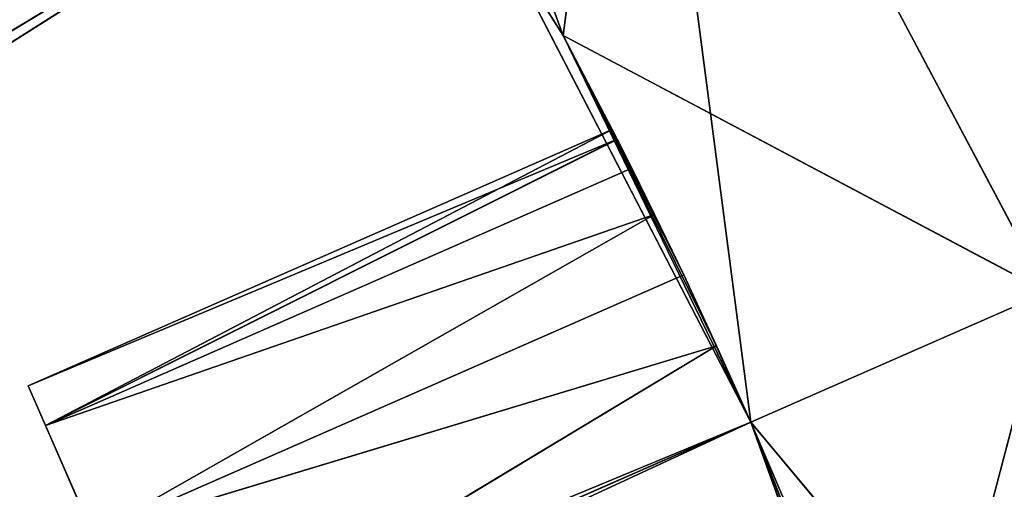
# Model space of a CAD drawing. Extents: x 638.7 to 693.7, y 0 to 55.
# Tile 252 of 256: x 686.6 to 691.2, y 37.6 to 39.8. Entities that reach past the tile are written whole.
import ezdxf

# ---------------------------------------------------------------- set-up
doc = ezdxf.new("R2010")
doc.units = 0
doc.header["$LTSCALE"] = 25.4
doc.layers.get('0').update_dxf_attribs({"color": 13, "linetype": 'CONTINUOUS'})

# ---------------------------------------------------------------- blocks, each defined once
blk = doc.blocks.new('LASER-750-8433-8431-8432_S')
at = {"color": 250}
for p, q in [((60.5342, 26.0067, 112.1072), (40.4087, 35.3191, 112.1072)), ((60.5342, 26.0067, 112.1072), (40.4087, 35.3191, 112.1072)), ((60.5342, 26.0067, 111.3072), (40.2529, 34.8988, 111.3072)), ((60.5342, 26.0067, 111.3072), (40.2529, 34.8988, 111.3072)), ((59.0037, 23.0475, 112.1072), (40.2529, 34.8988, 112.1072)), ((59.0037, 23.0475, 112.1072), (40.2529, 34.8988, 112.1072)), ((60.5342, 26.0067, 112.1072), (40.2529, 34.8988, 112.1072)), ((60.5342, 26.0067, 112.1072), (40.2529, 34.8988, 112.1072)), ((60.5342, 26.0067, 111.3072), (40.0493, 34.4994, 111.3072)), ((60.5342, 26.0067, 111.3072), (40.0493, 34.4994, 111.3072)), ((59.0037, 23.0475, 111.3072), (40.0493, 34.4994, 111.3072)), ((59.0037, 23.0475, 111.3072), (40.0493, 34.4994, 111.3072)), ((59.0037, 23.0475, 112.1072), (40.0493, 34.4994, 112.1072)), ((59.0037, 23.0475, 112.1072), (40.0493, 34.4994, 112.1072)), ((63.2724, 29.2815, 38.1072), (60.5342, 26.0067, 38.1072)), ((63.2724, 29.2815, 38.1072), (60.5342, 26.0067, 38.1072)), ((61.6737, 29.1374, 111.3072), (60.5342, 26.0067, 111.3072)), ((60.5342, 26.0067, 112.1072), (61.6737, 29.1374, 112.1072)), ((60.5342, 26.0067, 112.1072), (61.6737, 29.1374, 111.3072)), ((60.5342, 26.0067, 112.1072), (61.6737, 29.1374, 112.1072)), ((61.6737, 29.1374, 111.3072), (60.5342, 26.0067, 111.3072)), ((60.5342, 26.0067, 112.1072), (61.6737, 29.1374, 111.3072)), ((61.2635, 27.8602, 38.1072), (60.5342, 26.0067, 38.1072)), ((60.5342, 26.0067, 114.1072), (61.2635, 27.8602, 114.1072)), ((60.5342, 26.0067, 114.1072), (61.2635, 27.8602, 114.1072)), ((61.2635, 27.8602, 38.1072), (60.5342, 26.0067, 38.1072)), ((61.908, 25.4044, 114.1072), (61.2635, 27.8602, 114.1072)), ((61.908, 25.4044, 114.1072), (61.2635, 27.8602, 114.1072)), ((57.1844, 25.8376, 40.6072), (57.7867, 27.2113, 40.6072)), ((57.1844, 25.8376, 40.6072), (57.7867, 27.2113, 40.6072)), ((57.2651, 26.0216, 39.8572), (57.7867, 27.2113, 40.6072)), ((57.2651, 26.0216, 39.8572), (57.7867, 27.2113, 40.6072)), ((57.2651, 26.0216, 41.3572), (57.7867, 27.2113, 40.6072)), ((57.2651, 26.0216, 41.3572), (57.7867, 27.2113, 40.6072)), ((57.7867, 27.2113, 39.1072), (60.3755, 25.652, 39.1584)), ((60.5342, 26.0067, 39.1072), (57.7867, 27.2113, 39.1072)), ((60.5342, 26.0067, 39.1072), (57.7867, 27.2113, 39.1072)), ((57.7867, 27.2113, 39.1072), (60.3755, 25.652, 39.1584)), ((57.7867, 27.2113, 42.1072), (60.5342, 26.0067, 42.1072)), ((57.7867, 27.2113, 42.1072), (60.5342, 26.0067, 42.1072)), ((57.7867, 27.2113, 42.1072), (60.3758, 25.6526, 42.0562)), ((57.7867, 27.2113, 42.1072), (60.3758, 25.6526, 42.0562)), ((57.2651, 26.0216, 39.8572), (57.4855, 26.5245, 39.3082)), ((57.4855, 26.5245, 41.9063), (57.2651, 26.0216, 41.3572)), ((57.2651, 26.0216, 39.8572), (57.4855, 26.5245, 39.3082)), ((57.4855, 26.5245, 41.9063), (57.2651, 26.0216, 41.3572)), ((57.4855, 26.5245, 39.3082), (60.0886, 25.0442, 39.5464)), ((60.3755, 25.652, 39.1584), (57.4855, 26.5245, 39.3082)), ((60.3755, 25.652, 39.1584), (57.4855, 26.5245, 39.3082)), ((60.2231, 25.3242, 39.3082), (57.4855, 26.5245, 39.3082)), ((60.2231, 25.3242, 39.3082), (57.4855, 26.5245, 39.3082)), ((57.4855, 26.5245, 39.3082), (60.0886, 25.0442, 39.5464)), ((57.4855, 26.5245, 41.9063), (60.3758, 25.6526, 42.0562)), ((57.4855, 26.5245, 41.9063), (60.3758, 25.6526, 42.0562)), ((57.4855, 26.5245, 41.9063), (60.2231, 25.3242, 41.9063)), ((57.4855, 26.5245, 41.9063), (60.2231, 25.3242, 41.9063)), ((57.4855, 26.5245, 41.9063), (60.0884, 25.0439, 41.6677)), ((57.4855, 26.5245, 41.9063), (60.0884, 25.0439, 41.6677)), ((60.6875, 26.3636, 39.1584), (60.5342, 26.0067, 39.1072)), ((60.6875, 26.3636, 39.1584), (60.5342, 26.0067, 39.1072)), ((60.6875, 26.3636, 39.1584), (60.5342, 26.0067, 38.1072)), ((60.6875, 26.3636, 39.1584), (60.5342, 26.0067, 38.1072)), ((60.5342, 26.0067, 42.1072), (60.6873, 26.3631, 42.0562)), ((60.6873, 26.3631, 42.0562), (60.5342, 26.0067, 114.1072)), ((60.6873, 26.3631, 42.0562), (60.5342, 26.0067, 114.1072)), ((60.5342, 26.0067, 42.1072), (60.6873, 26.3631, 42.0562)), ((57.1844, 25.8376, 40.6072), (57.2651, 26.0216, 39.8572)), ((57.2651, 26.0216, 41.3572), (57.1844, 25.8376, 40.6072)), ((57.1844, 25.8376, 40.6072), (57.2651, 26.0216, 39.8572)), ((57.2651, 26.0216, 41.3572), (57.1844, 25.8376, 40.6072)), ((60.0886, 25.0442, 39.5464), (57.2651, 26.0216, 39.8572)), ((57.2651, 26.0216, 41.3572), (60.0884, 25.0439, 41.6677)), ((57.2651, 26.0216, 41.3572), (60.0884, 25.0439, 41.6677)), ((57.2651, 26.0216, 41.3572), (59.9828, 24.8301, 41.3572)), ((59.9828, 24.8301, 39.8572), (57.2651, 26.0216, 39.8572)), ((60.0886, 25.0442, 39.5464), (57.2651, 26.0216, 39.8572)), ((59.9828, 24.8301, 39.8572), (57.2651, 26.0216, 39.8572)), ((59.9154, 24.6959, 40.2193), (57.2651, 26.0216, 39.8572)), ((59.9154, 24.6959, 40.2193), (57.2651, 26.0216, 39.8572)), ((59.8922, 24.6504, 40.6072), (57.2651, 26.0216, 41.3572)), ((59.8922, 24.6504, 40.6072), (57.2651, 26.0216, 41.3572)), ((59.9156, 24.6964, 40.9969), (57.2651, 26.0216, 41.3572)), ((59.9156, 24.6964, 40.9969), (57.2651, 26.0216, 41.3572)), ((57.2651, 26.0216, 41.3572), (59.9828, 24.8301, 41.3572)), ((60.5342, 26.0067, 111.3072), (59.0037, 23.0475, 111.3072)), ((59.0037, 23.0475, 112.1072), (60.5342, 26.0067, 112.1072)), ((60.5342, 26.0067, 111.3072), (59.0037, 23.0475, 111.3072)), ((60.5342, 26.0067, 111.3072), (59.0037, 23.0475, 112.1072)), ((60.5342, 26.0067, 111.3072), (59.0037, 23.0475, 112.1072)), ((59.0037, 23.0475, 112.1072), (60.5342, 26.0067, 112.1072)), ((60.5342, 26.0067, 38.1072), (59.6652, 24.2146, 38.1072)), ((60.5342, 26.0067, 42.1072), (59.6652, 24.2146, 114.1072)), ((59.6652, 24.2146, 114.1072), (60.5342, 26.0067, 114.1072)), ((60.5342, 26.0067, 42.1072), (59.6652, 24.2146, 114.1072)), ((59.6652, 24.2146, 114.1072), (60.5342, 26.0067, 114.1072)), ((60.5342, 26.0067, 38.1072), (59.6652, 24.2146, 38.1072)), ((59.9809, 21.774, 114.1072), (60.5342, 26.0067, 114.1072)), ((59.9809, 21.774, 114.1072), (60.5342, 26.0067, 114.1072)), ((60.5342, 26.0067, 38.1072), (60.2231, 25.3242, 39.3082)), ((60.5342, 26.0067, 38.1072), (60.2231, 25.3242, 39.3082)), ((60.5342, 26.0067, 39.1072), (60.3755, 25.652, 39.1584)), ((60.3755, 25.652, 39.1584), (60.5342, 26.0067, 38.1072)), ((60.5342, 26.0067, 39.1072), (60.3755, 25.652, 39.1584)), ((60.3755, 25.652, 39.1584), (60.5342, 26.0067, 38.1072)), ((60.3758, 25.6526, 42.0562), (60.5342, 26.0067, 42.1072)), ((60.3758, 25.6526, 42.0562), (60.5342, 26.0067, 42.1072)), ((60.5342, 26.0067, 39.1072), (60.5342, 26.0067, 38.1072)), ((60.5342, 26.0067, 39.1072), (60.5342, 26.0067, 38.1072)), ((60.5342, 26.0067, 42.1072), (60.5342, 26.0067, 114.1072)), ((60.5342, 26.0067, 42.1072), (60.5342, 26.0067, 114.1072)), ((61.908, 25.4044, 114.1072), (60.5342, 26.0067, 114.1072)), ((61.908, 25.4044, 114.1072), (60.5342, 26.0067, 114.1072)), ((61.908, 25.4044, 38.1072), (60.5342, 26.0067, 38.1072)), ((61.908, 25.4044, 38.1072), (60.5342, 26.0067, 38.1072)), ((60.5342, 26.0067, 111.3072), (60.5342, 26.0067, 112.1072)), ((60.5342, 26.0067, 111.3072), (60.5342, 26.0067, 112.1072)), ((59.9154, 24.6959, 40.2193), (57.1844, 25.8376, 40.6072)), ((59.9154, 24.6959, 40.2193), (57.1844, 25.8376, 40.6072)), ((59.8922, 24.6504, 40.6072), (57.1844, 25.8376, 40.6072)), ((59.8922, 24.6504, 40.6072), (57.1844, 25.8376, 40.6072)), ((60.3758, 25.6526, 42.0562), (59.6652, 24.2146, 114.1072)), ((60.3758, 25.6526, 42.0562), (59.6652, 24.2146, 114.1072)), ((60.2231, 25.3242, 41.9063), (60.3758, 25.6526, 42.0562)), ((60.2231, 25.3242, 41.9063), (60.3758, 25.6526, 42.0562)), ((60.3755, 25.652, 39.1584), (60.2231, 25.3242, 39.3082)), ((60.3755, 25.652, 39.1584), (60.2231, 25.3242, 39.3082)), ((61.908, 25.4044, 38.1072), (59.6652, 24.2146, 38.1072)), ((61.908, 25.4044, 38.1072), (59.6652, 24.2146, 38.1072)), ((59.9809, 21.774, 114.1072), (61.908, 25.4044, 114.1072)), ((61.908, 25.4044, 38.1072), (59.9809, 21.774, 38.1072)), ((59.9809, 21.774, 114.1072), (61.908, 25.4044, 114.1072)), ((59.9809, 21.774, 114.1072), (61.908, 25.4044, 38.1072)), ((59.9809, 21.774, 114.1072), (61.908, 25.4044, 38.1072)), ((61.908, 25.4044, 38.1072), (59.9809, 21.774, 38.1072)), ((59.6652, 24.2146, 38.1072), (60.2231, 25.3242, 39.3082)), ((59.6652, 24.2146, 38.1072), (60.2231, 25.3242, 39.3082)), ((60.2231, 25.3242, 41.9063), (59.6652, 24.2146, 114.1072)), ((60.2231, 25.3242, 41.9063), (59.6652, 24.2146, 114.1072)), ((60.0884, 25.0439, 41.6677), (60.2231, 25.3242, 41.9063)), ((60.0884, 25.0439, 41.6677), (60.2231, 25.3242, 41.9063)), ((60.2231, 25.3242, 39.3082), (60.0886, 25.0442, 39.5464)), ((60.2231, 25.3242, 39.3082), (60.0886, 25.0442, 39.5464)), ((59.6652, 24.2146, 38.1072), (60.0886, 25.0442, 39.5464)), ((59.6652, 24.2146, 38.1072), (60.0886, 25.0442, 39.5464)), ((60.0884, 25.0439, 41.6677), (59.6652, 24.2146, 114.1072)), ((60.0884, 25.0439, 41.6677), (59.6652, 24.2146, 114.1072)), ((60.0886, 25.0442, 39.5464), (59.9828, 24.8301, 39.8572)), ((60.0886, 25.0442, 39.5464), (59.9828, 24.8301, 39.8572)), ((59.9828, 24.8301, 41.3572), (60.0884, 25.0439, 41.6677)), ((59.9828, 24.8301, 41.3572), (60.0884, 25.0439, 41.6677)), ((59.9828, 24.8301, 39.8572), (59.6652, 24.2146, 38.1072)), ((59.9828, 24.8301, 39.8572), (59.6652, 24.2146, 38.1072)), ((59.9828, 24.8301, 41.3572), (59.6652, 24.2146, 114.1072)), ((59.9828, 24.8301, 41.3572), (59.6652, 24.2146, 114.1072)), ((59.9828, 24.8301, 39.8572), (59.9154, 24.6959, 40.2193)), ((59.9828, 24.8301, 39.8572), (59.9154, 24.6959, 40.2193)), ((59.9156, 24.6964, 40.9969), (59.9828, 24.8301, 41.3572)), ((59.9156, 24.6964, 40.9969), (59.9828, 24.8301, 41.3572)), ((59.9156, 24.6964, 40.9969), (59.6652, 24.2146, 114.1072)), ((59.9156, 24.6964, 40.9969), (59.6652, 24.2146, 114.1072)), ((59.6652, 24.2146, 38.1072), (59.9154, 24.6959, 40.2193)), ((59.6652, 24.2146, 38.1072), (59.9154, 24.6959, 40.2193)), ((59.8922, 24.6504, 40.6072), (59.9156, 24.6964, 40.9969)), ((59.8922, 24.6504, 40.6072), (59.9156, 24.6964, 40.9969)), ((59.9154, 24.6959, 40.2193), (59.8922, 24.6504, 40.6072)), ((59.9154, 24.6959, 40.2193), (59.8922, 24.6504, 40.6072)), ((59.6652, 24.2146, 38.1072), (59.8922, 24.6504, 40.6072)), ((59.8922, 24.6504, 40.6072), (59.6652, 24.2146, 114.1072)), ((59.8922, 24.6504, 40.6072), (59.6652, 24.2146, 114.1072)), ((59.6652, 24.2146, 38.1072), (59.8922, 24.6504, 40.6072)), ((59.6652, 24.2146, 38.1072), (57.5291, 20.8557, 114.1072)), ((57.5291, 20.8557, 114.1072), (59.6652, 24.2146, 114.1072)), ((59.6652, 24.2146, 38.1072), (57.5291, 20.8557, 114.1072)), ((59.6652, 24.2146, 38.1072), (57.5291, 20.8557, 38.1072)), ((57.5291, 20.8557, 114.1072), (59.6652, 24.2146, 114.1072)), ((59.6652, 24.2146, 38.1072), (57.5291, 20.8557, 38.1072)), ((57.5343, 18.4714, 114.1072), (59.6652, 24.2146, 114.1072)), ((57.5343, 18.4714, 114.1072), (59.6652, 24.2146, 114.1072)), ((59.6652, 24.2146, 38.1072), (59.6652, 24.2146, 114.1072)), ((59.6652, 24.2146, 38.1072), (59.6652, 24.2146, 114.1072)), ((59.9809, 21.774, 114.1072), (59.6652, 24.2146, 114.1072)), ((59.9809, 21.774, 114.1072), (59.6652, 24.2146, 114.1072)), ((59.9809, 21.774, 38.1072), (59.6652, 24.2146, 38.1072)), ((59.9809, 21.774, 38.1072), (59.6652, 24.2146, 38.1072))]:
    blk.add_line(p, q, dxfattribs=at)
at = {"color": 7}
mesh = blk.add_polyface(dxfattribs=at)
corners = [(60.5342, 26.0067, 112.1072), (40.4087, 35.3191, 112.1072), (40.2529, 34.8988, 112.1072)]
mesh.append_faces([[corners[k] for k in face] for face in [(0, 1, 2)]], dxfattribs={"color": 7})
mesh = blk.add_polyface(dxfattribs=at)
corners = [(61.6737, 29.1374, 112.1072), (40.4087, 35.3191, 112.1072), (60.5342, 26.0067, 112.1072)]
mesh.append_faces([[corners[k] for k in face] for face in [(0, 1, 2)]], dxfattribs={"color": 7})
mesh = blk.add_polyface(dxfattribs=at)
corners = [(60.5342, 26.0067, 111.3072), (40.0493, 34.4994, 111.3072), (40.2529, 34.8988, 111.3072)]
mesh.append_faces([[corners[k] for k in face] for face in [(0, 1, 2)]], dxfattribs={"color": 7})
mesh = blk.add_polyface(dxfattribs=at)
corners = [(59.0037, 23.0475, 112.1072), (40.2529, 34.8988, 112.1072), (40.0493, 34.4994, 112.1072)]
mesh.append_faces([[corners[k] for k in face] for face in [(0, 1, 2)]], dxfattribs={"color": 7})
mesh = blk.add_polyface(dxfattribs=at)
corners = [(61.6737, 29.1374, 111.3072), (60.5342, 26.0067, 111.3072), (40.2529, 34.8988, 111.3072)]
mesh.append_faces([[corners[k] for k in face] for face in [(0, 1, 2)]], dxfattribs={"color": 7})
mesh = blk.add_polyface(dxfattribs=at)
corners = [(60.5342, 26.0067, 112.1072), (40.2529, 34.8988, 112.1072), (59.0037, 23.0475, 112.1072)]
mesh.append_faces([[corners[k] for k in face] for face in [(0, 1, 2)]], dxfattribs={"color": 7})
mesh = blk.add_polyface(dxfattribs=at)
corners = [(60.5342, 26.0067, 111.3072), (59.0037, 23.0475, 111.3072), (40.0493, 34.4994, 111.3072)]
mesh.append_faces([[corners[k] for k in face] for face in [(0, 1, 2)]], dxfattribs={"color": 7})
mesh = blk.add_polyface(dxfattribs=at)
corners = [(59.0037, 23.0475, 111.3072), (57.1073, 20.3082, 111.3072), (40.0493, 34.4994, 111.3072)]
mesh.append_faces([[corners[k] for k in face] for face in [(0, 1, 2)]], dxfattribs={"color": 7})
mesh = blk.add_polyface(dxfattribs=at)
corners = [(59.0037, 23.0475, 112.1072), (40.0493, 34.4994, 112.1072), (57.1073, 20.3082, 112.1072)]
mesh.append_faces([[corners[k] for k in face] for face in [(0, 1, 2)]], dxfattribs={"color": 7})
mesh = blk.add_polyface(dxfattribs=at)
corners = [(63.2724, 29.2815, 38.1072), (60.5342, 26.0067, 38.1072), (61.2635, 27.8602, 38.1072)]
mesh.append_faces([[corners[k] for k in face] for face in [(0, 1, 2)]], dxfattribs={"color": 7})
mesh = blk.add_polyface(dxfattribs=at)
corners = [(63.2724, 29.2815, 38.1072), (61.908, 25.4044, 38.1072), (60.5342, 26.0067, 38.1072)]
mesh.append_faces([[corners[k] for k in face] for face in [(0, 1, 2)]], dxfattribs={"color": 7})
mesh = blk.add_polyface(dxfattribs=at)
corners = [(63.2724, 29.2815, 114.1072), (61.2635, 27.8602, 114.1072), (61.908, 25.4044, 114.1072)]
mesh.append_faces([[corners[k] for k in face] for face in [(0, 1, 2)]], dxfattribs={"color": 7})
mesh = blk.add_polyface(dxfattribs=at)
corners = [(61.6737, 29.1374, 112.1072), (60.5342, 26.0067, 112.1072), (61.6737, 29.1374, 111.3072)]
mesh.append_faces([[corners[k] for k in face] for face in [(0, 1, 2)]], dxfattribs={"color": 7})
mesh = blk.add_polyface(dxfattribs=at)
corners = [(61.6737, 29.1374, 111.3072), (60.5342, 26.0067, 112.1072), (60.5342, 26.0067, 111.3072)]
mesh.append_faces([[corners[k] for k in face] for face in [(0, 1, 2)]], dxfattribs={"color": 7})
mesh = blk.add_polyface(dxfattribs=at)
corners = [(61.2635, 27.8602, 38.1072), (60.5342, 26.0067, 38.1072), (60.6875, 26.3636, 39.1584)]
mesh.append_faces([[corners[k] for k in face] for face in [(0, 1, 2)]], dxfattribs={"color": 7})
mesh = blk.add_polyface(dxfattribs=at)
corners = [(61.2635, 27.8602, 114.1072), (60.6873, 26.3631, 42.0562), (60.5342, 26.0067, 114.1072)]
mesh.append_faces([[corners[k] for k in face] for face in [(0, 1, 2)]], dxfattribs={"color": 7})
mesh = blk.add_polyface(dxfattribs=at)
corners = [(61.908, 25.4044, 114.1072), (61.2635, 27.8602, 114.1072), (60.5342, 26.0067, 114.1072)]
mesh.append_faces([[corners[k] for k in face] for face in [(0, 1, 2)]], dxfattribs={"color": 7})
mesh = blk.add_polyface(dxfattribs=at)
corners = [(57.7867, 27.2113, 40.6072), (57.2651, 26.0216, 39.8572), (57.1844, 25.8376, 40.6072)]
mesh.append_faces([[corners[k] for k in face] for face in [(0, 1, 2)]], dxfattribs={"color": 7})
mesh = blk.add_polyface(dxfattribs=at)
corners = [(57.7867, 27.2113, 40.6072), (57.1844, 25.8376, 40.6072), (57.2651, 26.0216, 41.3572)]
mesh.append_faces([[corners[k] for k in face] for face in [(0, 1, 2)]], dxfattribs={"color": 7})
mesh = blk.add_polyface(dxfattribs=at)
corners = [(57.7867, 27.2113, 40.6072), (57.4855, 26.5245, 39.3082), (57.2651, 26.0216, 39.8572)]
mesh.append_faces([[corners[k] for k in face] for face in [(0, 1, 2)]], dxfattribs={"color": 7})
mesh = blk.add_polyface(dxfattribs=at)
corners = [(57.7867, 27.2113, 40.6072), (57.2651, 26.0216, 41.3572), (57.4855, 26.5245, 41.9063)]
mesh.append_faces([[corners[k] for k in face] for face in [(0, 1, 2)]], dxfattribs={"color": 7})
mesh = blk.add_polyface(dxfattribs=at)
corners = [(60.3755, 25.652, 39.1584), (57.4855, 26.5245, 39.3082), (57.7867, 27.2113, 39.1072)]
mesh.append_faces([[corners[k] for k in face] for face in [(0, 1, 2)]], dxfattribs={"color": 7})
mesh = blk.add_polyface(dxfattribs=at)
corners = [(60.3758, 25.6526, 42.0562), (57.7867, 27.2113, 42.1072), (57.4855, 26.5245, 41.9063)]
mesh.append_faces([[corners[k] for k in face] for face in [(0, 1, 2)]], dxfattribs={"color": 7})
mesh = blk.add_polyface(dxfattribs=at)
corners = [(60.6875, 26.3636, 39.1584), (60.5342, 26.0067, 39.1072), (57.7867, 27.2113, 39.1072)]
mesh.append_faces([[corners[k] for k in face] for face in [(0, 1, 2)]], dxfattribs={"color": 7})
mesh = blk.add_polyface(dxfattribs=at)
corners = [(60.5342, 26.0067, 39.1072), (60.3755, 25.652, 39.1584), (57.7867, 27.2113, 39.1072)]
mesh.append_faces([[corners[k] for k in face] for face in [(0, 1, 2)]], dxfattribs={"color": 7})
mesh = blk.add_polyface(dxfattribs=at)
corners = [(60.6873, 26.3631, 42.0562), (57.7867, 27.2113, 42.1072), (60.5342, 26.0067, 42.1072)]
mesh.append_faces([[corners[k] for k in face] for face in [(0, 1, 2)]], dxfattribs={"color": 7})
mesh = blk.add_polyface(dxfattribs=at)
corners = [(60.5342, 26.0067, 42.1072), (57.7867, 27.2113, 42.1072), (60.3758, 25.6526, 42.0562)]
mesh.append_faces([[corners[k] for k in face] for face in [(0, 1, 2)]], dxfattribs={"color": 7})
mesh = blk.add_polyface(dxfattribs=at)
corners = [(60.0886, 25.0442, 39.5464), (57.2651, 26.0216, 39.8572), (57.4855, 26.5245, 39.3082)]
mesh.append_faces([[corners[k] for k in face] for face in [(0, 1, 2)]], dxfattribs={"color": 7})
mesh = blk.add_polyface(dxfattribs=at)
corners = [(60.0884, 25.0439, 41.6677), (57.4855, 26.5245, 41.9063), (57.2651, 26.0216, 41.3572)]
mesh.append_faces([[corners[k] for k in face] for face in [(0, 1, 2)]], dxfattribs={"color": 7})
mesh = blk.add_polyface(dxfattribs=at)
corners = [(60.3755, 25.652, 39.1584), (60.2231, 25.3242, 39.3082), (57.4855, 26.5245, 39.3082)]
mesh.append_faces([[corners[k] for k in face] for face in [(0, 1, 2)]], dxfattribs={"color": 7})
mesh = blk.add_polyface(dxfattribs=at)
corners = [(60.2231, 25.3242, 39.3082), (60.0886, 25.0442, 39.5464), (57.4855, 26.5245, 39.3082)]
mesh.append_faces([[corners[k] for k in face] for face in [(0, 1, 2)]], dxfattribs={"color": 7})
mesh = blk.add_polyface(dxfattribs=at)
corners = [(60.3758, 25.6526, 42.0562), (57.4855, 26.5245, 41.9063), (60.2231, 25.3242, 41.9063)]
mesh.append_faces([[corners[k] for k in face] for face in [(0, 1, 2)]], dxfattribs={"color": 7})
mesh = blk.add_polyface(dxfattribs=at)
corners = [(60.2231, 25.3242, 41.9063), (57.4855, 26.5245, 41.9063), (60.0884, 25.0439, 41.6677)]
mesh.append_faces([[corners[k] for k in face] for face in [(0, 1, 2)]], dxfattribs={"color": 7})
mesh = blk.add_polyface(dxfattribs=at)
corners = [(60.6875, 26.3636, 39.1584), (60.5342, 26.0067, 38.1072), (60.5342, 26.0067, 39.1072)]
mesh.append_faces([[corners[k] for k in face] for face in [(0, 1, 2)]], dxfattribs={"color": 7})
mesh = blk.add_polyface(dxfattribs=at)
corners = [(60.6873, 26.3631, 42.0562), (60.5342, 26.0067, 42.1072), (60.5342, 26.0067, 114.1072)]
mesh.append_faces([[corners[k] for k in face] for face in [(0, 1, 2)]], dxfattribs={"color": 7})
mesh = blk.add_polyface(dxfattribs=at)
corners = [(57.1844, 25.8376, 40.6072), (57.2651, 26.0216, 39.8572), (59.9154, 24.6959, 40.2193)]
mesh.append_faces([[corners[k] for k in face] for face in [(0, 1, 2)]], dxfattribs={"color": 7})
mesh = blk.add_polyface(dxfattribs=at)
corners = [(57.2651, 26.0216, 41.3572), (57.1844, 25.8376, 40.6072), (59.8922, 24.6504, 40.6072)]
mesh.append_faces([[corners[k] for k in face] for face in [(0, 1, 2)]], dxfattribs={"color": 7})
mesh = blk.add_polyface(dxfattribs=at)
corners = [(60.0884, 25.0439, 41.6677), (57.2651, 26.0216, 41.3572), (59.9828, 24.8301, 41.3572)]
mesh.append_faces([[corners[k] for k in face] for face in [(0, 1, 2)]], dxfattribs={"color": 7})
mesh = blk.add_polyface(dxfattribs=at)
corners = [(57.2651, 26.0216, 39.8572), (60.0886, 25.0442, 39.5464), (59.9828, 24.8301, 39.8572)]
mesh.append_faces([[corners[k] for k in face] for face in [(0, 1, 2)]], dxfattribs={"color": 7})
mesh = blk.add_polyface(dxfattribs=at)
corners = [(59.9154, 24.6959, 40.2193), (57.2651, 26.0216, 39.8572), (59.9828, 24.8301, 39.8572)]
mesh.append_faces([[corners[k] for k in face] for face in [(0, 1, 2)]], dxfattribs={"color": 7})
mesh = blk.add_polyface(dxfattribs=at)
corners = [(57.2651, 26.0216, 41.3572), (59.8922, 24.6504, 40.6072), (59.9156, 24.6964, 40.9969)]
mesh.append_faces([[corners[k] for k in face] for face in [(0, 1, 2)]], dxfattribs={"color": 7})
mesh = blk.add_polyface(dxfattribs=at)
corners = [(57.2651, 26.0216, 41.3572), (59.9156, 24.6964, 40.9969), (59.9828, 24.8301, 41.3572)]
mesh.append_faces([[corners[k] for k in face] for face in [(0, 1, 2)]], dxfattribs={"color": 7})
mesh = blk.add_polyface(dxfattribs=at)
corners = [(60.5342, 26.0067, 111.3072), (59.0037, 23.0475, 112.1072), (59.0037, 23.0475, 111.3072)]
mesh.append_faces([[corners[k] for k in face] for face in [(0, 1, 2)]], dxfattribs={"color": 7})
mesh = blk.add_polyface(dxfattribs=at)
corners = [(60.5342, 26.0067, 112.1072), (59.0037, 23.0475, 112.1072), (60.5342, 26.0067, 111.3072)]
mesh.append_faces([[corners[k] for k in face] for face in [(0, 1, 2)]], dxfattribs={"color": 7})
mesh = blk.add_polyface(dxfattribs=at)
corners = [(60.5342, 26.0067, 38.1072), (59.6652, 24.2146, 38.1072), (60.2231, 25.3242, 39.3082)]
mesh.append_faces([[corners[k] for k in face] for face in [(0, 1, 2)]], dxfattribs={"color": 7})
mesh = blk.add_polyface(dxfattribs=at)
corners = [(60.5342, 26.0067, 42.1072), (59.6652, 24.2146, 114.1072), (60.5342, 26.0067, 114.1072)]
mesh.append_faces([[corners[k] for k in face] for face in [(0, 1, 2)]], dxfattribs={"color": 7})
mesh = blk.add_polyface(dxfattribs=at)
corners = [(60.5342, 26.0067, 42.1072), (60.3758, 25.6526, 42.0562), (59.6652, 24.2146, 114.1072)]
mesh.append_faces([[corners[k] for k in face] for face in [(0, 1, 2)]], dxfattribs={"color": 7})
mesh = blk.add_polyface(dxfattribs=at)
corners = [(60.5342, 26.0067, 114.1072), (59.6652, 24.2146, 114.1072), (59.9809, 21.774, 114.1072)]
mesh.append_faces([[corners[k] for k in face] for face in [(0, 1, 2)]], dxfattribs={"color": 7})
mesh = blk.add_polyface(dxfattribs=at)
corners = [(61.908, 25.4044, 38.1072), (59.6652, 24.2146, 38.1072), (60.5342, 26.0067, 38.1072)]
mesh.append_faces([[corners[k] for k in face] for face in [(0, 1, 2)]], dxfattribs={"color": 7})
mesh = blk.add_polyface(dxfattribs=at)
corners = [(61.908, 25.4044, 114.1072), (60.5342, 26.0067, 114.1072), (59.9809, 21.774, 114.1072)]
mesh.append_faces([[corners[k] for k in face] for face in [(0, 1, 2)]], dxfattribs={"color": 7})
mesh = blk.add_polyface(dxfattribs=at)
corners = [(60.5342, 26.0067, 38.1072), (60.2231, 25.3242, 39.3082), (60.3755, 25.652, 39.1584)]
mesh.append_faces([[corners[k] for k in face] for face in [(0, 1, 2)]], dxfattribs={"color": 7})
mesh = blk.add_polyface(dxfattribs=at)
corners = [(60.5342, 26.0067, 38.1072), (60.3755, 25.652, 39.1584), (60.5342, 26.0067, 39.1072)]
mesh.append_faces([[corners[k] for k in face] for face in [(0, 1, 2)]], dxfattribs={"color": 7})
mesh = blk.add_polyface(dxfattribs=at)
corners = [(57.1844, 25.8376, 40.6072), (59.9154, 24.6959, 40.2193), (59.8922, 24.6504, 40.6072)]
mesh.append_faces([[corners[k] for k in face] for face in [(0, 1, 2)]], dxfattribs={"color": 7})
mesh = blk.add_polyface(dxfattribs=at)
corners = [(60.3758, 25.6526, 42.0562), (60.2231, 25.3242, 41.9063), (59.6652, 24.2146, 114.1072)]
mesh.append_faces([[corners[k] for k in face] for face in [(0, 1, 2)]], dxfattribs={"color": 7})
mesh = blk.add_polyface(dxfattribs=at)
corners = [(61.908, 25.4044, 38.1072), (59.9809, 21.774, 38.1072), (59.6652, 24.2146, 38.1072)]
mesh.append_faces([[corners[k] for k in face] for face in [(0, 1, 2)]], dxfattribs={"color": 7})
mesh = blk.add_polyface(dxfattribs=at)
corners = [(61.908, 25.4044, 114.1072), (59.9809, 21.774, 114.1072), (61.908, 25.4044, 38.1072)]
mesh.append_faces([[corners[k] for k in face] for face in [(0, 1, 2)]], dxfattribs={"color": 7})
mesh = blk.add_polyface(dxfattribs=at)
corners = [(61.908, 25.4044, 38.1072), (59.9809, 21.774, 114.1072), (59.9809, 21.774, 38.1072)]
mesh.append_faces([[corners[k] for k in face] for face in [(0, 1, 2)]], dxfattribs={"color": 7})
mesh = blk.add_polyface(dxfattribs=at)
corners = [(60.2231, 25.3242, 39.3082), (59.6652, 24.2146, 38.1072), (60.0886, 25.0442, 39.5464)]
mesh.append_faces([[corners[k] for k in face] for face in [(0, 1, 2)]], dxfattribs={"color": 7})
mesh = blk.add_polyface(dxfattribs=at)
corners = [(60.2231, 25.3242, 41.9063), (60.0884, 25.0439, 41.6677), (59.6652, 24.2146, 114.1072)]
mesh.append_faces([[corners[k] for k in face] for face in [(0, 1, 2)]], dxfattribs={"color": 7})
mesh = blk.add_polyface(dxfattribs=at)
corners = [(60.0886, 25.0442, 39.5464), (59.6652, 24.2146, 38.1072), (59.9828, 24.8301, 39.8572)]
mesh.append_faces([[corners[k] for k in face] for face in [(0, 1, 2)]], dxfattribs={"color": 7})
mesh = blk.add_polyface(dxfattribs=at)
corners = [(60.0884, 25.0439, 41.6677), (59.9828, 24.8301, 41.3572), (59.6652, 24.2146, 114.1072)]
mesh.append_faces([[corners[k] for k in face] for face in [(0, 1, 2)]], dxfattribs={"color": 7})
mesh = blk.add_polyface(dxfattribs=at)
corners = [(59.9828, 24.8301, 39.8572), (59.6652, 24.2146, 38.1072), (59.9154, 24.6959, 40.2193)]
mesh.append_faces([[corners[k] for k in face] for face in [(0, 1, 2)]], dxfattribs={"color": 7})
mesh = blk.add_polyface(dxfattribs=at)
corners = [(59.9828, 24.8301, 41.3572), (59.9156, 24.6964, 40.9969), (59.6652, 24.2146, 114.1072)]
mesh.append_faces([[corners[k] for k in face] for face in [(0, 1, 2)]], dxfattribs={"color": 7})
mesh = blk.add_polyface(dxfattribs=at)
corners = [(59.9156, 24.6964, 40.9969), (59.8922, 24.6504, 40.6072), (59.6652, 24.2146, 114.1072)]
mesh.append_faces([[corners[k] for k in face] for face in [(0, 1, 2)]], dxfattribs={"color": 7})
mesh = blk.add_polyface(dxfattribs=at)
corners = [(59.9154, 24.6959, 40.2193), (59.6652, 24.2146, 38.1072), (59.8922, 24.6504, 40.6072)]
mesh.append_faces([[corners[k] for k in face] for face in [(0, 1, 2)]], dxfattribs={"color": 7})
mesh = blk.add_polyface(dxfattribs=at)
corners = [(59.8922, 24.6504, 40.6072), (59.6652, 24.2146, 38.1072), (59.6652, 24.2146, 114.1072)]
mesh.append_faces([[corners[k] for k in face] for face in [(0, 1, 2)]], dxfattribs={"color": 7})
mesh = blk.add_polyface(dxfattribs=at)
corners = [(59.6652, 24.2146, 38.1072), (57.5291, 20.8557, 114.1072), (59.6652, 24.2146, 114.1072)]
mesh.append_faces([[corners[k] for k in face] for face in [(0, 1, 2)]], dxfattribs={"color": 7})
mesh = blk.add_polyface(dxfattribs=at)
corners = [(59.6652, 24.2146, 38.1072), (57.5291, 20.8557, 38.1072), (57.5291, 20.8557, 114.1072)]
mesh.append_faces([[corners[k] for k in face] for face in [(0, 1, 2)]], dxfattribs={"color": 7})
mesh = blk.add_polyface(dxfattribs=at)
corners = [(59.6652, 24.2146, 114.1072), (57.5291, 20.8557, 114.1072), (57.5343, 18.4714, 114.1072)]
mesh.append_faces([[corners[k] for k in face] for face in [(0, 1, 2)]], dxfattribs={"color": 7})
mesh = blk.add_polyface(dxfattribs=at)
corners = [(59.9809, 21.774, 38.1072), (57.5291, 20.8557, 38.1072), (59.6652, 24.2146, 38.1072)]
mesh.append_faces([[corners[k] for k in face] for face in [(0, 1, 2)]], dxfattribs={"color": 7})
mesh = blk.add_polyface(dxfattribs=at)
corners = [(59.9809, 21.774, 114.1072), (59.6652, 24.2146, 114.1072), (57.5343, 18.4714, 114.1072)]
mesh.append_faces([[corners[k] for k in face] for face in [(0, 1, 2)]], dxfattribs={"color": 7})

msp = doc.modelspace()

# ---------------------------------------------------------------- block references
at = {"color": 0, "extrusion": (0, 8.88178e-16, -1), "rotation": 180}
msp.add_blockref('LASER-750-8433-8431-8432_S', (-629.4613, 63.9256, -3253.6875), dxfattribs=at)

doc.saveas('drawing.dxf')
